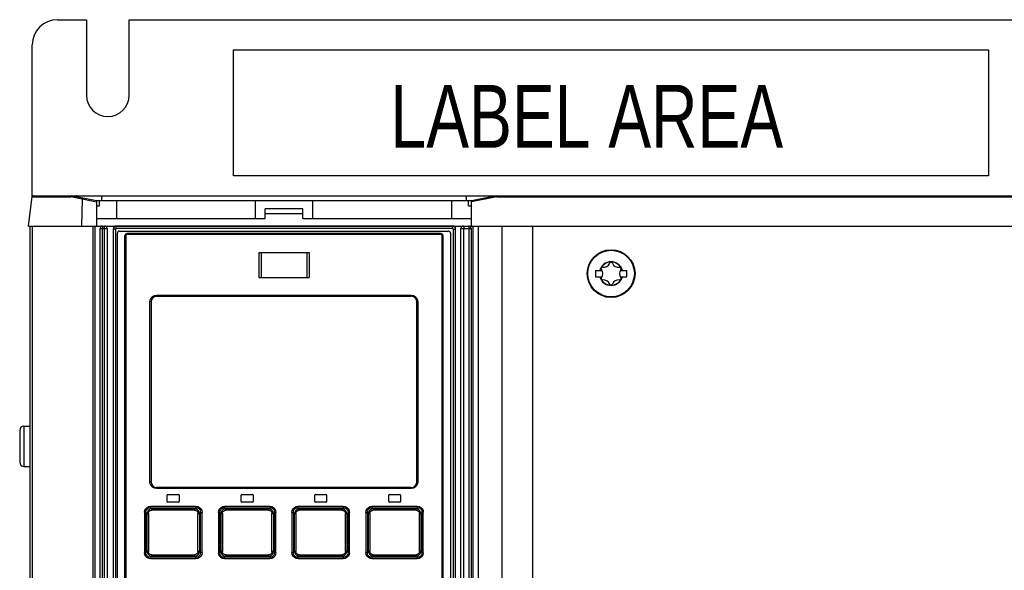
# Model space of a CAD drawing. Extents: x 0 to 594, y 0 to 420.
# Tile 11 of 53: x 66 to 105, y 251 to 273. Entities that reach past the tile are written whole.
import ezdxf

# ---------------------------------------------------------------- set-up
doc = ezdxf.new("R2010")
doc.units = 0
doc.header["$LTSCALE"] = 32.67
doc.layers.get('0').update_dxf_attribs({"linetype": 'CONTINUOUS'})
doc.styles.add('TEXTSTYLE_1', font='txt', dxfattribs={"width": 0.8})

msp = doc.modelspace()

# ---------------------------------------------------------------- linework, layer by layer
at = {"color": 7, "linetype": 'CONTINUOUS'}
for p, q in [((67.873, 273.092), (69.023, 273.092)), ((69.023, 273.092), (69.023, 270.092)), ((70.723, 270.092), (70.723, 273.092)), ((70.723, 273.092), (109.023, 273.092)), ((66.873, 266.078), (66.873, 272.092)), ((74.873, 266.892), (74.873, 271.892)), ((74.873, 271.892), (104.873, 271.892)), ((104.873, 271.892), (104.873, 266.892)), ((104.873, 266.892), (74.873, 266.892)), ((66.725, 264.892), (66.87, 266.069)), ((66.896, 266.092), (112.873, 266.092)), ((69.423, 265.892), (68.423, 266.092)), ((69.623, 266.092), (69.623, 265.892)), ((84.123, 265.892), (84.123, 266.092)), ((85.323, 266.092), (84.323, 265.892)), ((66.867, 266.048), (68.4, 266.048)), ((68.853, 265.959), (68.4, 266.048)), ((68.853, 265.959), (68.83, 264.892)), ((69.423, 265.845), (68.853, 265.959)), ((69.423, 265.892), (69.423, 264.892)), ((84.323, 265.892), (69.423, 265.892)), ((69.423, 265.692), (69.543, 265.692)), ((69.543, 265.692), (69.543, 265.892)), ((70.213, 265.892), (70.213, 265.192)), ((75.733, 265.892), (75.733, 265.192)), ((78.013, 265.892), (78.013, 265.192)), ((83.533, 265.892), (83.533, 265.192)), ((84.203, 265.692), (84.203, 265.892)), ((84.203, 265.692), (84.323, 265.692)), ((85.328, 266.048), (84.323, 265.847)), ((84.323, 264.892), (84.323, 265.892)), ((85.328, 266.048), (112.878, 266.048)), ((76.123, 265.192), (76.123, 265.572)), ((77.623, 265.572), (76.123, 265.572)), ((76.123, 265.392), (77.623, 265.392)), ((77.623, 265.192), (77.623, 265.572)), ((66.725, 264.892), (113.02, 264.892)), ((66.773, 264.892), (66.773, 174.552)), ((66.873, 264.892), (66.873, 174.552)), ((69.273, 264.892), (69.273, 174.552)), ((69.373, 174.552), (69.373, 264.892)), ((69.423, 265.192), (76.123, 265.192)), ((83.573, 264.89), (70.213, 264.89)), ((77.623, 265.192), (84.323, 265.192)), ((84.373, 264.892), (84.373, 174.552)), ((84.59, 264.892), (84.59, 174.552)), ((85.532, 264.892), (85.532, 174.552)), ((86.744, 264.892), (86.744, 174.552)), ((69.573, 174.092), (69.573, 264.792)), ((69.573, 264.792), (69.843, 264.792)), ((69.66, 238.792), (69.66, 264.792)), ((69.73, 264.792), (69.73, 238.792)), ((69.843, 264.792), (69.843, 176.152)), ((70.093, 264.77), (70.093, 238.866)), ((70.181, 264.77), (70.093, 264.77)), ((70.181, 264.77), (70.181, 238.866)), ((83.585, 264.79), (70.201, 264.79)), ((70.253, 238.937), (70.253, 264.61)), ((70.333, 264.69), (83.413, 264.69)), ((70.553, 239.052), (70.553, 264.512)), ((70.588, 264.512), (70.553, 264.512)), ((70.588, 264.512), (70.588, 239.052)), ((83.117, 264.552), (70.628, 264.552)), ((83.113, 264.592), (70.633, 264.592)), ((83.157, 239.052), (83.157, 264.512)), ((83.157, 264.512), (83.193, 264.512)), ((83.193, 264.512), (83.193, 239.052)), ((83.493, 264.61), (83.493, 238.937)), ((83.605, 238.866), (83.605, 264.77)), ((83.605, 264.77), (83.693, 264.77)), ((83.693, 238.866), (83.693, 264.77)), ((83.907, 238.692), (83.907, 264.792)), ((83.907, 264.792), (84.307, 264.792)), ((84.019, 238.792), (84.019, 264.792)), ((84.22, 264.792), (84.22, 238.792)), ((84.307, 264.792), (84.307, 174.552)), ((75.873, 263.842), (75.873, 262.842)), ((75.873, 263.842), (77.873, 263.842)), ((75.963, 263.842), (75.963, 262.842)), ((77.782, 263.842), (77.782, 262.842)), ((77.873, 263.842), (77.873, 262.842)), ((89.253, 263.127), (89.253, 262.877)), ((89.253, 263.127), (89.511, 263.127)), ((90.234, 263.127), (90.493, 263.127)), ((90.493, 262.877), (90.493, 263.127)), ((75.873, 262.842), (77.873, 262.842)), ((89.253, 262.877), (89.511, 262.877)), ((90.234, 262.877), (90.493, 262.877)), ((71.809, 262.142), (81.936, 262.142)), ((71.549, 254.722), (71.549, 261.882)), ((71.593, 261.882), (71.549, 261.882)), ((71.593, 261.882), (71.593, 254.722)), ((71.813, 262.102), (81.933, 262.102)), ((82.153, 254.722), (82.153, 261.882)), ((82.196, 261.882), (82.153, 261.882)), ((82.196, 261.882), (82.196, 254.722)), ((66.373, 256.772), (66.373, 255.512)), ((66.543, 256.942), (66.543, 255.342)), ((66.543, 256.942), (66.773, 256.942)), ((66.543, 255.342), (66.773, 255.342)), ((71.549, 254.722), (71.593, 254.722)), ((82.153, 254.722), (82.196, 254.722)), ((81.936, 254.462), (71.809, 254.462)), ((81.933, 254.502), (71.813, 254.502)), ((72.223, 254.182), (72.223, 253.962)), ((72.263, 254.222), (72.683, 254.222)), ((72.723, 253.962), (72.723, 254.182)), ((75.163, 254.182), (75.163, 253.962)), ((75.203, 254.222), (75.623, 254.222)), ((75.663, 253.962), (75.663, 254.182)), ((78.083, 254.182), (78.083, 253.962)), ((78.123, 254.222), (78.543, 254.222)), ((78.583, 253.962), (78.583, 254.182)), ((81.023, 254.182), (81.023, 253.962)), ((81.063, 254.222), (81.483, 254.222)), ((81.523, 253.962), (81.523, 254.182)), ((71.622, 253.653), (71.576, 253.698)), ((71.576, 253.698), (73.371, 253.698)), ((71.58, 253.754), (73.373, 253.754)), ((73.325, 253.597), (71.618, 253.597)), ((73.327, 253.653), (71.622, 253.653)), ((72.683, 253.922), (72.263, 253.922)), ((73.371, 253.698), (73.327, 253.653)), ((74.56, 253.653), (74.515, 253.698)), ((74.515, 253.698), (76.31, 253.698)), ((74.517, 253.754), (76.311, 253.754)), ((76.266, 253.597), (74.559, 253.597)), ((76.266, 253.654), (74.56, 253.653)), ((75.623, 253.922), (75.203, 253.922)), ((76.31, 253.698), (76.266, 253.654)), ((77.435, 253.754), (79.228, 253.754)), ((77.479, 253.654), (77.435, 253.698)), ((77.435, 253.698), (79.23, 253.698)), ((79.185, 253.653), (77.479, 253.654)), ((79.187, 253.597), (77.479, 253.597)), ((78.543, 253.922), (78.123, 253.922)), ((79.23, 253.698), (79.185, 253.653)), ((80.372, 253.754), (82.166, 253.754)), ((80.418, 253.653), (80.375, 253.698)), ((80.375, 253.698), (82.17, 253.698)), ((82.124, 253.653), (80.418, 253.653)), ((82.127, 253.597), (80.42, 253.597)), ((81.483, 253.922), (81.063, 253.922)), ((82.17, 253.698), (82.124, 253.653)), ((71.335, 253.518), (71.335, 251.906)), ((71.335, 253.518), (71.386, 253.518)), ((71.386, 253.518), (71.386, 251.906)), ((71.386, 253.518), (71.436, 253.47)), ((71.436, 251.954), (71.436, 253.47)), ((71.436, 253.47), (71.486, 253.47)), ((71.486, 253.47), (71.486, 251.954)), ((73.457, 251.961), (73.457, 253.462)), ((73.457, 253.462), (73.517, 253.462)), ((73.517, 253.462), (73.557, 253.504)), ((73.517, 253.462), (73.517, 251.961)), ((73.557, 251.92), (73.557, 253.504)), ((73.557, 253.504), (73.617, 253.504)), ((73.617, 251.92), (73.617, 253.504)), ((74.273, 253.514), (74.273, 251.91)), ((74.273, 253.514), (74.326, 253.514)), ((74.326, 253.514), (74.326, 251.91)), ((74.326, 253.514), (74.373, 253.468)), ((74.373, 251.956), (74.373, 253.468)), ((74.373, 253.468), (74.427, 253.468)), ((74.427, 253.468), (74.427, 251.956)), ((76.398, 251.959), (76.398, 253.465)), ((76.398, 253.465), (76.455, 253.465)), ((76.455, 253.465), (76.498, 253.509)), ((76.455, 253.465), (76.455, 251.959)), ((76.498, 251.915), (76.498, 253.509)), ((76.498, 253.509), (76.555, 253.509)), ((76.555, 251.915), (76.555, 253.509)), ((77.19, 253.509), (77.19, 251.915)), ((77.19, 253.509), (77.247, 253.509)), ((77.247, 253.509), (77.247, 251.915)), ((77.247, 253.509), (77.291, 253.465)), ((77.291, 251.959), (77.291, 253.465)), ((77.291, 253.465), (77.348, 253.465)), ((77.348, 253.465), (77.348, 251.959)), ((79.319, 251.956), (79.319, 253.468)), ((79.319, 253.468), (79.372, 253.468)), ((79.372, 253.468), (79.419, 253.514)), ((79.372, 253.468), (79.372, 251.956)), ((79.419, 251.91), (79.419, 253.514)), ((79.419, 253.514), (79.473, 253.514)), ((79.473, 251.91), (79.473, 253.514)), ((80.128, 253.504), (80.128, 251.92)), ((80.128, 253.504), (80.188, 253.504)), ((80.188, 253.504), (80.188, 251.92)), ((80.188, 253.504), (80.229, 253.462)), ((80.229, 251.961), (80.229, 253.462)), ((80.229, 253.462), (80.289, 253.462)), ((80.289, 253.462), (80.289, 251.961)), ((82.259, 251.954), (82.259, 253.47)), ((82.259, 253.47), (82.31, 253.47)), ((82.31, 253.47), (82.36, 253.518)), ((82.31, 253.47), (82.31, 251.954)), ((82.36, 251.906), (82.36, 253.518)), ((82.36, 253.518), (82.41, 253.518)), ((82.41, 251.906), (82.41, 253.518)), ((71.386, 251.906), (71.335, 251.906)), ((71.436, 251.954), (71.386, 251.906)), ((71.486, 251.954), (71.436, 251.954)), ((71.576, 251.726), (71.622, 251.771)), ((73.371, 251.726), (71.576, 251.726)), ((73.373, 251.67), (71.58, 251.67)), ((71.618, 251.827), (73.325, 251.827)), ((71.622, 251.771), (73.327, 251.771)), ((73.327, 251.771), (73.371, 251.726)), ((73.517, 251.961), (73.457, 251.961)), ((73.557, 251.92), (73.517, 251.961)), ((73.617, 251.92), (73.557, 251.92)), ((74.326, 251.91), (74.273, 251.91)), ((74.373, 251.956), (74.326, 251.91)), ((74.427, 251.956), (74.373, 251.956)), ((74.515, 251.726), (74.56, 251.77)), ((76.31, 251.726), (74.515, 251.726)), ((76.311, 251.67), (74.517, 251.67)), ((74.559, 251.827), (76.266, 251.827)), ((74.56, 251.77), (76.266, 251.77)), ((76.266, 251.77), (76.31, 251.726)), ((76.455, 251.959), (76.398, 251.959)), ((76.498, 251.915), (76.455, 251.959)), ((76.555, 251.915), (76.498, 251.915)), ((77.247, 251.915), (77.19, 251.915)), ((77.291, 251.959), (77.247, 251.915)), ((77.348, 251.959), (77.291, 251.959)), ((77.435, 251.726), (77.479, 251.77)), ((79.23, 251.726), (77.435, 251.726)), ((79.228, 251.67), (77.435, 251.67)), ((77.479, 251.827), (79.187, 251.827)), ((77.479, 251.77), (79.185, 251.77)), ((79.185, 251.77), (79.23, 251.726)), ((79.372, 251.956), (79.319, 251.956)), ((79.419, 251.91), (79.372, 251.956)), ((79.473, 251.91), (79.419, 251.91)), ((80.188, 251.92), (80.128, 251.92)), ((80.229, 251.961), (80.188, 251.92)), ((80.289, 251.961), (80.229, 251.961)), ((82.166, 251.67), (80.372, 251.67)), ((80.375, 251.726), (80.418, 251.771)), ((82.17, 251.726), (80.375, 251.726)), ((80.418, 251.771), (82.124, 251.771)), ((80.42, 251.827), (82.127, 251.827)), ((82.124, 251.771), (82.17, 251.726)), ((82.31, 251.954), (82.259, 251.954)), ((82.36, 251.906), (82.31, 251.954)), ((82.41, 251.906), (82.36, 251.906))]:
    msp.add_line(p, q, dxfattribs=at)
for points in [[(68.4, 266.048), (68.401, 266.057), (68.403, 266.065), (68.406, 266.073), (68.409, 266.079), (68.412, 266.085), (68.415, 266.089), (68.419, 266.091), (68.422, 266.092)], [(85.325, 266.073), (85.324, 266.079), (85.324, 266.085), (85.323, 266.089), (85.323, 266.091), (85.323, 266.092)], [(85.328, 266.048), (85.327, 266.057), (85.325, 266.073)], [(68.853, 265.959), (68.855, 265.969), (68.858, 265.979), (68.861, 265.987), (68.864, 265.994), (68.867, 265.999), (68.869, 266.002), (68.871, 266.002)], [(69.673, 264.892), (69.671, 264.891), (69.669, 264.887), (69.667, 264.881), (69.665, 264.873), (69.664, 264.863), (69.662, 264.851), (69.661, 264.837), (69.66, 264.823), (69.66, 264.808), (69.66, 264.792)], [(69.743, 264.892), (69.741, 264.891), (69.739, 264.887), (69.737, 264.881), (69.735, 264.873), (69.734, 264.863), (69.733, 264.851), (69.731, 264.837), (69.731, 264.823), (69.73, 264.808), (69.73, 264.792)], [(70.201, 264.79), (70.201, 264.807), (70.201, 264.824), (70.202, 264.84), (70.204, 264.854), (70.205, 264.867), (70.207, 264.877), (70.209, 264.884), (70.211, 264.888), (70.213, 264.89)], [(83.585, 264.79), (83.584, 264.807), (83.584, 264.824), (83.583, 264.84), (83.582, 264.854), (83.58, 264.867), (83.579, 264.877), (83.577, 264.884), (83.575, 264.888), (83.573, 264.89)], [(84.007, 264.892), (84.009, 264.891), (84.011, 264.887), (84.012, 264.881), (84.014, 264.873), (84.016, 264.863), (84.017, 264.851), (84.018, 264.837), (84.019, 264.823), (84.019, 264.808), (84.019, 264.792)], [(84.207, 264.892), (84.209, 264.891), (84.211, 264.887), (84.213, 264.881), (84.214, 264.873), (84.216, 264.863), (84.217, 264.851), (84.218, 264.837), (84.219, 264.823), (84.22, 264.808), (84.22, 264.792)], [(70.201, 264.79), (70.198, 264.79), (70.195, 264.789), (70.192, 264.788), (70.19, 264.787), (70.188, 264.785), (70.186, 264.783), (70.184, 264.781), (70.183, 264.778), (70.182, 264.776), (70.181, 264.773), (70.181, 264.77)], [(70.628, 264.552), (70.608, 264.547), (70.594, 264.532), (70.588, 264.512)], [(70.633, 264.592), (70.63, 264.586), (70.629, 264.572), (70.628, 264.552)], [(83.117, 264.552), (83.116, 264.572), (83.115, 264.587), (83.113, 264.592)], [(83.157, 264.512), (83.152, 264.532), (83.137, 264.546), (83.117, 264.552)], [(83.605, 264.77), (83.604, 264.773), (83.604, 264.776), (83.603, 264.778), (83.602, 264.781), (83.6, 264.783), (83.598, 264.785), (83.595, 264.787), (83.593, 264.788), (83.59, 264.789), (83.588, 264.79), (83.585, 264.79)], [(71.549, 261.882), (71.561, 261.962), (71.598, 262.034), (71.656, 262.092), (71.729, 262.129), (71.809, 262.142)], [(71.809, 262.142), (71.81, 262.121), (71.811, 262.107), (71.813, 262.102)], [(81.933, 262.102), (81.934, 262.108), (81.936, 262.122), (81.936, 262.142)], [(81.936, 262.142), (82.016, 262.129), (82.089, 262.092), (82.147, 262.034), (82.184, 261.961), (82.196, 261.882)], [(71.809, 254.462), (71.729, 254.474), (71.656, 254.512), (71.598, 254.57), (71.561, 254.643), (71.549, 254.722)], [(82.196, 254.722), (82.184, 254.642), (82.147, 254.569), (82.089, 254.511), (82.016, 254.474), (81.936, 254.462)], [(71.813, 254.502), (71.811, 254.496), (71.809, 254.482), (71.809, 254.462)], [(81.936, 254.462), (81.936, 254.482), (81.934, 254.497), (81.933, 254.502)], [(71.335, 253.518), (71.347, 253.594), (71.381, 253.659), (71.433, 253.71), (71.5, 253.742), (71.58, 253.754)], [(71.386, 253.518), (71.387, 253.552), (71.395, 253.583), (71.407, 253.611), (71.424, 253.636), (71.446, 253.657), (71.472, 253.675), (71.502, 253.688), (71.537, 253.696), (71.576, 253.698)], [(71.622, 253.653), (71.562, 253.642), (71.512, 253.616), (71.471, 253.575), (71.446, 253.526), (71.436, 253.47)], [(71.486, 253.47), (71.496, 253.521), (71.523, 253.56), (71.565, 253.587), (71.618, 253.597)], [(71.576, 253.698), (71.578, 253.71), (71.579, 253.73), (71.579, 253.754)], [(71.618, 253.597), (71.618, 253.62), (71.62, 253.64), (71.622, 253.653)], [(73.327, 253.653), (73.326, 253.641), (73.325, 253.621), (73.325, 253.597)], [(73.325, 253.597), (73.377, 253.587), (73.419, 253.558), (73.446, 253.516), (73.457, 253.462)], [(73.517, 253.462), (73.506, 253.522), (73.478, 253.575), (73.436, 253.616), (73.385, 253.643), (73.327, 253.653)], [(73.37, 253.698), (73.433, 253.689), (73.485, 253.663), (73.525, 253.621), (73.55, 253.568), (73.557, 253.504)], [(73.373, 253.754), (73.373, 253.73), (73.372, 253.71), (73.371, 253.698)], [(73.373, 253.754), (73.451, 253.742), (73.519, 253.707), (73.572, 253.653), (73.605, 253.583), (73.617, 253.504)], [(74.273, 253.514), (74.285, 253.591), (74.319, 253.658), (74.372, 253.71), (74.439, 253.743), (74.517, 253.754)], [(74.326, 253.514), (74.334, 253.576), (74.36, 253.627), (74.401, 253.667), (74.453, 253.69), (74.515, 253.698)], [(74.56, 253.653), (74.501, 253.643), (74.45, 253.616), (74.409, 253.575), (74.383, 253.525), (74.373, 253.468)], [(74.427, 253.468), (74.437, 253.519), (74.465, 253.56), (74.506, 253.587), (74.559, 253.597)], [(74.515, 253.698), (74.516, 253.71), (74.517, 253.73), (74.517, 253.754)], [(74.559, 253.597), (74.559, 253.621), (74.559, 253.64), (74.56, 253.653)], [(76.266, 253.654), (76.266, 253.641), (76.266, 253.621), (76.266, 253.597)], [(76.455, 253.465), (76.444, 253.524), (76.417, 253.576), (76.375, 253.617), (76.324, 253.643), (76.266, 253.654)], [(76.266, 253.597), (76.319, 253.587), (76.36, 253.559), (76.388, 253.517), (76.398, 253.465)], [(76.311, 253.754), (76.311, 253.73), (76.31, 253.71), (76.31, 253.698)], [(76.31, 253.698), (76.374, 253.689), (76.426, 253.664), (76.467, 253.622), (76.491, 253.57), (76.498, 253.509)], [(76.311, 253.754), (76.389, 253.742), (76.457, 253.708), (76.51, 253.654), (76.543, 253.586), (76.555, 253.509)], [(77.19, 253.509), (77.202, 253.588), (77.237, 253.656), (77.29, 253.709), (77.358, 253.743), (77.435, 253.754)], [(77.247, 253.509), (77.255, 253.573), (77.281, 253.625), (77.323, 253.666), (77.374, 253.69), (77.435, 253.698)], [(77.479, 253.654), (77.42, 253.643), (77.369, 253.616), (77.328, 253.574), (77.301, 253.523), (77.291, 253.465)], [(77.348, 253.465), (77.358, 253.518), (77.386, 253.56), (77.428, 253.587), (77.479, 253.597)], [(77.435, 253.698), (77.435, 253.71), (77.435, 253.73), (77.435, 253.754)], [(77.479, 253.597), (77.479, 253.621), (77.479, 253.641), (77.479, 253.654)], [(79.185, 253.653), (79.186, 253.641), (79.187, 253.621), (79.187, 253.597)], [(79.372, 253.468), (79.362, 253.526), (79.335, 253.576), (79.294, 253.617), (79.243, 253.643), (79.185, 253.653)], [(79.187, 253.597), (79.24, 253.587), (79.282, 253.559), (79.309, 253.518), (79.319, 253.468)], [(79.228, 253.754), (79.229, 253.73), (79.229, 253.711), (79.23, 253.698)], [(79.228, 253.754), (79.308, 253.742), (79.376, 253.708), (79.429, 253.655), (79.461, 253.589), (79.473, 253.514)], [(79.23, 253.698), (79.295, 253.69), (79.348, 253.664), (79.388, 253.623), (79.412, 253.573), (79.419, 253.514)], [(80.128, 253.504), (80.14, 253.585), (80.175, 253.654), (80.229, 253.708), (80.297, 253.742), (80.372, 253.754)], [(80.188, 253.504), (80.196, 253.569), (80.222, 253.623), (80.264, 253.665), (80.315, 253.69), (80.375, 253.698)], [(80.418, 253.653), (80.359, 253.643), (80.308, 253.616), (80.266, 253.574), (80.239, 253.522), (80.229, 253.462)], [(80.289, 253.462), (80.299, 253.517), (80.328, 253.559), (80.369, 253.587), (80.42, 253.597)], [(80.375, 253.698), (80.374, 253.71), (80.373, 253.73), (80.372, 253.754)], [(80.421, 253.597), (80.42, 253.621), (80.419, 253.64), (80.418, 253.653)], [(82.31, 253.47), (82.299, 253.527), (82.273, 253.577), (82.232, 253.617), (82.182, 253.642), (82.124, 253.653)], [(82.124, 253.653), (82.126, 253.641), (82.127, 253.621), (82.127, 253.597)], [(82.127, 253.597), (82.182, 253.587), (82.223, 253.559), (82.25, 253.519), (82.259, 253.47)], [(82.166, 253.754), (82.166, 253.73), (82.168, 253.711), (82.17, 253.698)], [(82.166, 253.754), (82.247, 253.742), (82.315, 253.708), (82.367, 253.656), (82.399, 253.591), (82.41, 253.518)], [(82.17, 253.698), (82.208, 253.696), (82.243, 253.688), (82.273, 253.675), (82.299, 253.657), (82.321, 253.636), (82.338, 253.611), (82.35, 253.583), (82.358, 253.552), (82.36, 253.518)], [(71.58, 251.67), (71.499, 251.682), (71.431, 251.716), (71.378, 251.768), (71.346, 251.833), (71.335, 251.906)], [(71.576, 251.726), (71.537, 251.728), (71.502, 251.736), (71.472, 251.749), (71.446, 251.767), (71.424, 251.788), (71.407, 251.813), (71.395, 251.841), (71.387, 251.872), (71.386, 251.906)], [(71.436, 251.954), (71.446, 251.897), (71.472, 251.847), (71.513, 251.807), (71.563, 251.781), (71.622, 251.771)], [(71.618, 251.827), (71.564, 251.837), (71.522, 251.865), (71.496, 251.905), (71.486, 251.954)], [(71.579, 251.67), (71.579, 251.693), (71.578, 251.713), (71.576, 251.726)], [(71.622, 251.771), (71.62, 251.783), (71.618, 251.803), (71.618, 251.827)], [(73.457, 251.961), (73.446, 251.907), (73.418, 251.865), (73.376, 251.837), (73.325, 251.827)], [(73.325, 251.827), (73.325, 251.803), (73.326, 251.784), (73.327, 251.771)], [(73.327, 251.771), (73.386, 251.781), (73.438, 251.808), (73.479, 251.85), (73.506, 251.902), (73.517, 251.961)], [(73.557, 251.92), (73.549, 251.855), (73.523, 251.801), (73.482, 251.759), (73.43, 251.734), (73.37, 251.726)], [(73.371, 251.726), (73.372, 251.714), (73.373, 251.694), (73.373, 251.67)], [(73.617, 251.92), (73.605, 251.839), (73.57, 251.77), (73.517, 251.716), (73.449, 251.681), (73.373, 251.67)], [(74.517, 251.67), (74.437, 251.682), (74.369, 251.716), (74.317, 251.769), (74.284, 251.835), (74.273, 251.91)], [(74.515, 251.726), (74.45, 251.734), (74.398, 251.76), (74.357, 251.801), (74.333, 251.851), (74.326, 251.91)], [(74.373, 251.956), (74.384, 251.898), (74.41, 251.848), (74.451, 251.807), (74.502, 251.781), (74.56, 251.77)], [(74.559, 251.827), (74.505, 251.837), (74.463, 251.865), (74.436, 251.906), (74.427, 251.956)], [(74.517, 251.67), (74.517, 251.693), (74.516, 251.713), (74.515, 251.726)], [(74.56, 251.77), (74.559, 251.783), (74.559, 251.803), (74.559, 251.827)], [(76.398, 251.959), (76.387, 251.906), (76.359, 251.864), (76.318, 251.837), (76.266, 251.827)], [(76.266, 251.77), (76.325, 251.781), (76.376, 251.808), (76.417, 251.85), (76.444, 251.901), (76.455, 251.959)], [(76.266, 251.827), (76.266, 251.803), (76.266, 251.783), (76.266, 251.77)], [(76.498, 251.915), (76.49, 251.851), (76.464, 251.799), (76.423, 251.758), (76.371, 251.734), (76.31, 251.726)], [(76.31, 251.726), (76.31, 251.714), (76.311, 251.694), (76.311, 251.67)], [(76.555, 251.915), (76.543, 251.836), (76.509, 251.768), (76.455, 251.715), (76.387, 251.681), (76.311, 251.67)], [(77.435, 251.67), (77.356, 251.682), (77.288, 251.716), (77.235, 251.77), (77.202, 251.838), (77.19, 251.915)], [(77.435, 251.726), (77.372, 251.734), (77.319, 251.76), (77.279, 251.802), (77.254, 251.854), (77.247, 251.915)], [(77.291, 251.959), (77.302, 251.9), (77.329, 251.848), (77.37, 251.807), (77.421, 251.781), (77.479, 251.77)], [(77.479, 251.827), (77.427, 251.837), (77.385, 251.865), (77.358, 251.907), (77.348, 251.959)], [(77.435, 251.67), (77.435, 251.694), (77.435, 251.714), (77.435, 251.726)], [(77.479, 251.77), (77.479, 251.783), (77.479, 251.803), (77.479, 251.827)], [(79.185, 251.77), (79.244, 251.781), (79.295, 251.808), (79.336, 251.849), (79.362, 251.899), (79.372, 251.956)], [(79.187, 251.827), (79.187, 251.803), (79.186, 251.783), (79.185, 251.77)], [(79.319, 251.956), (79.308, 251.904), (79.281, 251.864), (79.239, 251.837), (79.187, 251.827)], [(79.473, 251.91), (79.461, 251.833), (79.427, 251.766), (79.373, 251.714), (79.306, 251.681), (79.228, 251.67)], [(79.23, 251.726), (79.229, 251.714), (79.229, 251.694), (79.228, 251.67)], [(79.419, 251.91), (79.411, 251.848), (79.385, 251.797), (79.344, 251.757), (79.292, 251.734), (79.23, 251.726)], [(80.372, 251.67), (80.295, 251.682), (80.227, 251.717), (80.174, 251.771), (80.14, 251.841), (80.128, 251.92)], [(80.375, 251.726), (80.313, 251.735), (80.261, 251.761), (80.22, 251.803), (80.196, 251.856), (80.188, 251.92)], [(80.229, 251.961), (80.24, 251.902), (80.267, 251.849), (80.309, 251.808), (80.36, 251.781), (80.418, 251.771)], [(80.42, 251.827), (80.368, 251.837), (80.327, 251.866), (80.299, 251.908), (80.289, 251.961)], [(80.372, 251.67), (80.373, 251.694), (80.374, 251.714), (80.375, 251.726)], [(80.418, 251.771), (80.419, 251.783), (80.42, 251.803), (80.421, 251.827)], [(82.124, 251.771), (82.183, 251.782), (82.234, 251.808), (82.274, 251.849), (82.3, 251.898), (82.31, 251.954)], [(82.127, 251.827), (82.127, 251.804), (82.126, 251.784), (82.124, 251.771)], [(82.259, 251.954), (82.249, 251.903), (82.222, 251.863), (82.181, 251.837), (82.127, 251.827)], [(82.41, 251.906), (82.398, 251.83), (82.365, 251.765), (82.312, 251.714), (82.245, 251.681), (82.166, 251.67)], [(82.17, 251.726), (82.168, 251.714), (82.166, 251.694), (82.166, 251.67)], [(82.36, 251.906), (82.358, 251.872), (82.35, 251.841), (82.338, 251.813), (82.321, 251.788), (82.299, 251.767), (82.274, 251.749), (82.243, 251.736), (82.208, 251.728), (82.17, 251.726)]]:
    msp.add_lwpolyline(points, dxfattribs=at)
for radius in [0.95, 0.925]:
    msp.add_circle((89.873, 263.002), radius, dxfattribs=at)
for centre, radius, start, end in [((67.873, 272.092), 1, 90, 180), ((69.873, 270.092), 0.85, 180, 360), ((66.917, 266.042), 0.05, 90, 173), ((66.896, 266.066), 0.026, 90, 173), ((68.603, 265.922), 0.17, 39.4116, 90), ((69.673, 264.792), 0.1, 90, 180), ((69.743, 264.792), 0.1, 0, 90), ((70.213, 264.77), 0.12, 89.9999, 180), ((83.573, 264.77), 0.12, 359.9997, 90), ((84.007, 264.792), 0.1, 90, 180), ((84.207, 264.792), 0.1, 0, 90), ((70.333, 264.61), 0.08, 90, 180), ((70.633, 264.512), 0.08, 90, 180), ((83.113, 264.512), 0.08, 0, 90), ((83.413, 264.61), 0.08, 0, 90), ((89.873, 263.002), 0.469, 15.4684, 164.5316), ((89.873, 263.002), 0.467, 15.5096, 164.4904), ((89.873, 263.002), 0.46, 15.7678, 164.2322), ((89.575, 263.518), 0.266, 262.322, 337.678), ((89.873, 263.396), 0.056, 22.322, 157.678), ((90.171, 263.518), 0.266, 202.322, 277.678), ((89.531, 263.199), 0.056, 82.322, 217.678), ((89.276, 263.002), 0.266, 322.322, 37.678), ((90.469, 263.002), 0.266, 142.322, 217.678), ((90.214, 263.199), 0.056, 322.322, 97.678), ((89.873, 263.002), 0.469, 195.4684, 344.5316), ((89.873, 263.002), 0.467, 195.5096, 344.4904), ((89.873, 263.002), 0.46, 195.7678, 344.2322), ((89.531, 262.805), 0.056, 142.322, 277.678), ((89.575, 262.486), 0.266, 22.322, 97.678), ((89.873, 262.608), 0.056, 202.322, 337.678), ((90.171, 262.486), 0.266, 82.322, 157.678), ((90.214, 262.805), 0.056, 262.322, 37.678), ((71.813, 261.882), 0.22, 90, 180), ((81.933, 261.882), 0.22, 0, 90), ((66.543, 256.772), 0.17, 90, 180), ((66.543, 255.512), 0.17, 180, 270), ((71.813, 254.722), 0.22, 180, 270), ((81.933, 254.722), 0.22, 270, 360), ((72.263, 254.182), 0.04, 90, 180), ((72.263, 253.962), 0.04, 180, 270), ((72.683, 254.182), 0.04, 0, 90), ((72.683, 253.962), 0.04, 270, 360), ((75.203, 254.182), 0.04, 90, 180), ((75.203, 253.962), 0.04, 180, 270), ((75.623, 254.182), 0.04, 0, 90), ((75.623, 253.962), 0.04, 270, 360), ((78.123, 254.182), 0.04, 90, 180), ((78.123, 253.962), 0.04, 180, 270), ((78.543, 254.182), 0.04, 0, 90), ((78.543, 253.962), 0.04, 270, 360), ((81.063, 254.182), 0.04, 90, 180), ((81.063, 253.962), 0.04, 180, 270), ((81.483, 254.182), 0.04, 0, 90), ((81.483, 253.962), 0.04, 270, 360)]:
    msp.add_arc(centre, radius, start, end, dxfattribs=at)

# ---------------------------------------------------------------- texts
at = {"color": 5, "linetype": 'CONTINUOUS', "style": 'TEXTSTYLE_1', "width": 0.763333}
msp.add_text('LABEL AREA', height=2.5, dxfattribs=at).set_placement((81.109, 268))

doc.saveas('drawing.dxf')
